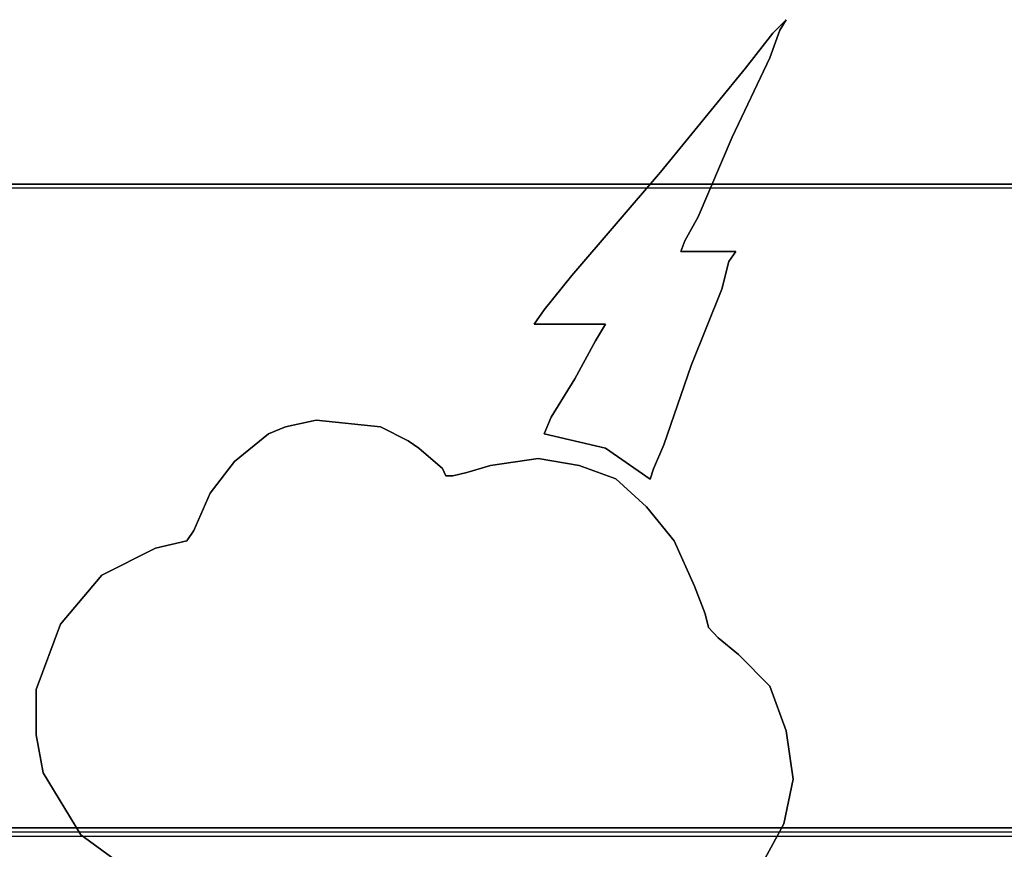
# Model space of a CAD drawing. Header units: millimetres. Extents: x 18084 to 52399, y 38174 to 56392.
# Tile 120 of 250: x 25561 to 25570, y 50629 to 50636. Entities that reach past the tile are written whole.
import ezdxf

# ---------------------------------------------------------------- set-up
doc = ezdxf.new("R2010")
doc.units = ezdxf.units.MM
doc.header["$LTSCALE"] = 100
doc.layers.add('30', color=7, linetype='Continuous')
doc.layers.add('45', color=7, linetype='Continuous')

msp = doc.modelspace()

# ---------------------------------------------------------------- linework, layer by layer
at = {"layer": '30', "color": 139}
for points in [[(25598.4408, 50634.7574), (25163.1307, 50634.7574), (25598.4408, 50634.7574)], [(25598.4408, 50634.7574), (25163.1307, 50634.7574), (25598.4408, 50634.7574)], [(25163.1307, 50629.2734), (25598.4408, 50629.2734), (25163.1307, 50629.2734)], [(25163.1307, 50629.2734), (25598.4408, 50629.2734), (25163.1307, 50629.2734)]]:
    msp.add_lwpolyline(points, close=True, dxfattribs=at)
at = {"layer": '30', "color": 7}
msp.add_lwpolyline([(25163.1307, 50629.2039), (25598.4408, 50629.2039), (25598.4408, 50629.3901), (25598.4408, 50631.5929), (25598.4408, 50634.7574), (25598.2571, 50634.7574), (25163.3145, 50634.7574), (25163.1307, 50634.7574), (25163.1307, 50631.5929), (25163.1307, 50629.3901), (25163.1307, 50629.2039)], close=True, dxfattribs=at)
msp.add_lwpolyline([(25163.1307, 50629.2039), (25598.4408, 50629.2039), (25598.4408, 50629.3901), (25598.4408, 50631.5929), (25598.4408, 50634.7574), (25598.2571, 50634.7574), (25163.3145, 50634.7574), (25163.1307, 50634.7574), (25163.1307, 50631.5929), (25163.1307, 50629.3901), (25163.1307, 50629.2039)], close=True, dxfattribs=at)
msp.add_lwpolyline([(25163.1307, 50629.2039), (25598.4408, 50629.2039), (25598.4408, 50629.3901), (25598.4408, 50631.5929), (25598.4408, 50634.7574), (25598.2571, 50634.7574), (25163.3145, 50634.7574), (25163.1307, 50634.7574), (25163.1307, 50631.5929), (25163.1307, 50629.3901), (25163.1307, 50629.2039)], close=True, dxfattribs=at)
msp.add_lwpolyline([(25163.1307, 50629.2039), (25598.4408, 50629.2039), (25598.4408, 50629.3901), (25598.4408, 50631.5929), (25598.4408, 50634.7574), (25598.2571, 50634.7574), (25163.3145, 50634.7574), (25163.1307, 50634.7574), (25163.1307, 50631.5929), (25163.1307, 50629.3901), (25163.1307, 50629.2039)], close=True, dxfattribs=at)
msp.add_lwpolyline([(25163.1307, 50629.2039), (25598.4408, 50629.2039), (25598.4408, 50629.3901), (25598.4408, 50631.5929), (25598.4408, 50634.7574), (25598.2571, 50634.7574), (25163.3145, 50634.7574), (25163.1307, 50634.7574), (25163.1307, 50631.5929), (25163.1307, 50629.3901), (25163.1307, 50629.2039)], close=True, dxfattribs=at)
msp.add_lwpolyline([(25163.1307, 50629.2039), (25598.4408, 50629.2039), (25598.4408, 50629.3901), (25598.4408, 50631.5929), (25598.4408, 50634.7574), (25598.2571, 50634.7574), (25163.3145, 50634.7574), (25163.1307, 50634.7574), (25163.1307, 50631.5929), (25163.1307, 50629.3901), (25163.1307, 50629.2039)], close=True, dxfattribs=at)
at = {"layer": '30', "color": 59}
for points in [[(25163.1307, 50629.2039), (25598.4408, 50629.2039), (25598.4408, 50629.3901), (25598.4408, 50631.5929), (25598.4408, 50634.7574), (25598.2571, 50634.7574), (25163.3145, 50634.7574), (25163.1307, 50634.7574), (25163.1307, 50631.5929), (25163.1307, 50629.3901), (25163.1307, 50629.2039)], [(25163.1307, 50629.2039), (25598.4408, 50629.2039), (25598.4408, 50629.3901), (25598.4408, 50631.5929), (25598.4408, 50634.7574), (25598.2571, 50634.7574), (25163.3145, 50634.7574), (25163.1307, 50634.7574), (25163.1307, 50631.5929), (25163.1307, 50629.3901), (25163.1307, 50629.2039)], [(25163.163, 50629.2386), (25598.4061, 50629.2386), (25598.4061, 50629.4225), (25598.4061, 50631.5977), (25598.4061, 50634.7227), (25598.2223, 50634.7227), (25163.3468, 50634.7227), (25163.163, 50634.7227), (25163.163, 50631.5977), (25163.163, 50629.4225), (25163.163, 50629.2386)], [(25163.163, 50629.2386), (25598.4061, 50629.2386), (25598.4061, 50629.4225), (25598.4061, 50631.5977), (25598.4061, 50634.7227), (25598.2223, 50634.7227), (25163.3468, 50634.7227), (25163.163, 50634.7227), (25163.163, 50631.5977), (25163.163, 50629.4225), (25163.163, 50629.2386)]]:
    msp.add_lwpolyline(points, close=True, dxfattribs=at)
at = {"layer": '30', "color": 7}
msp.add_lwpolyline([(25585.2394, 50614.9887), (25584.2593, 50617.2006), (25585.2394, 50619.4431), (25587.4141, 50620.3647), (25598.3489, 50620.3647), (25598.3489, 50622.2079), (25598.2877, 50622.2079), (25598.2877, 50624.7576), (25598.2877, 50627.6452), (25598.3489, 50628.7512), (25598.3489, 50628.9355), (25598.3489, 50628.9969), (25598.4408, 50629.0891), (25598.4408, 50629.2734), (25163.1307, 50629.2734)], dxfattribs=at)
msp.add_lwpolyline([(25585.2394, 50614.9887), (25584.2593, 50617.2006), (25585.2394, 50619.4431), (25587.4141, 50620.3647), (25598.3489, 50620.3647), (25598.3489, 50622.2079), (25598.2877, 50622.2079), (25598.2877, 50624.7576), (25598.2877, 50627.6452), (25598.3489, 50628.7512), (25598.3489, 50628.9355), (25598.3489, 50628.9969), (25598.4408, 50629.0891), (25598.4408, 50629.2734), (25163.1307, 50629.2734)], dxfattribs=at)
msp.add_lwpolyline([(25585.2394, 50614.9887), (25584.2593, 50617.2006), (25585.2394, 50619.4431), (25587.4141, 50620.3647), (25598.3489, 50620.3647), (25598.3489, 50622.2079), (25598.2877, 50622.2079), (25598.2877, 50624.7576), (25598.2877, 50627.6452), (25598.3489, 50628.7512), (25598.3489, 50628.9355), (25598.3489, 50628.9969), (25598.4408, 50629.0891), (25598.4408, 50629.2734), (25163.1307, 50629.2734)], dxfattribs=at)
msp.add_lwpolyline([(25585.2394, 50614.9887), (25584.2593, 50617.2006), (25585.2394, 50619.4431), (25587.4141, 50620.3647), (25598.3489, 50620.3647), (25598.3489, 50622.2079), (25598.2877, 50622.2079), (25598.2877, 50624.7576), (25598.2877, 50627.6452), (25598.3489, 50628.7512), (25598.3489, 50628.9355), (25598.3489, 50628.9969), (25598.4408, 50629.0891), (25598.4408, 50629.2734), (25163.1307, 50629.2734)], dxfattribs=at)
msp.add_lwpolyline([(25585.2394, 50614.9887), (25584.2593, 50617.2006), (25585.2394, 50619.4431), (25587.4141, 50620.3647), (25598.3489, 50620.3647), (25598.3489, 50622.2079), (25598.2877, 50622.2079), (25598.2877, 50624.7576), (25598.2877, 50627.6452), (25598.3489, 50628.7512), (25598.3489, 50628.9355), (25598.3489, 50628.9969), (25598.4408, 50629.0891), (25598.4408, 50629.2734), (25163.1307, 50629.2734)], dxfattribs=at)
msp.add_lwpolyline([(25585.2394, 50614.9887), (25584.2593, 50617.2006), (25585.2394, 50619.4431), (25587.4141, 50620.3647), (25598.3489, 50620.3647), (25598.3489, 50622.2079), (25598.2877, 50622.2079), (25598.2877, 50624.7576), (25598.2877, 50627.6452), (25598.3489, 50628.7512), (25598.3489, 50628.9355), (25598.3489, 50628.9969), (25598.4408, 50629.0891), (25598.4408, 50629.2734), (25163.1307, 50629.2734)], dxfattribs=at)
at = {"layer": '30', "color": 59}
msp.add_lwpolyline([(25585.2394, 50614.9887), (25584.2593, 50617.2006), (25585.2394, 50619.4431), (25587.4141, 50620.3647), (25598.3489, 50620.3647), (25598.3489, 50622.2079), (25598.2877, 50622.2079), (25598.2877, 50624.7576), (25598.2877, 50627.6452), (25598.3489, 50628.7512), (25598.3489, 50628.9355), (25598.3489, 50628.9969), (25598.4408, 50629.0891), (25598.4408, 50629.2734), (25163.1307, 50629.2734)], dxfattribs=at)
msp.add_lwpolyline([(25585.2394, 50614.9887), (25584.2593, 50617.2006), (25585.2394, 50619.4431), (25587.4141, 50620.3647), (25598.3489, 50620.3647), (25598.3489, 50622.2079), (25598.2877, 50622.2079), (25598.2877, 50624.7576), (25598.2877, 50627.6452), (25598.3489, 50628.7512), (25598.3489, 50628.9355), (25598.3489, 50628.9969), (25598.4408, 50629.0891), (25598.4408, 50629.2734), (25163.1307, 50629.2734)], dxfattribs=at)
at = {"layer": '45', "color": 139}
for p, q in [((25567.802, 50636.0424), (25567.9163, 50636.158)), ((25567.9163, 50636.158), (25567.802, 50636.0424)), ((25567.802, 50636.0424), (25567.9163, 50636.158)), ((25567.9163, 50636.158), (25567.802, 50636.0424)), ((25567.9163, 50636.158), (25567.8619, 50636.0699)), ((25567.8619, 50636.0699), (25567.9163, 50636.158)), ((25567.9163, 50636.158), (25567.8619, 50636.0699)), ((25567.8619, 50636.0699), (25567.9163, 50636.158)), ((25567.5681, 50635.7452), (25567.802, 50636.0424)), ((25567.802, 50636.0424), (25567.5681, 50635.7452)), ((25567.5681, 50635.7452), (25567.802, 50636.0424)), ((25567.802, 50636.0424), (25567.5681, 50635.7452)), ((25567.8619, 50636.0699), (25567.7748, 50635.8332)), ((25567.7748, 50635.8332), (25567.8619, 50636.0699)), ((25567.8619, 50636.0699), (25567.7748, 50635.8332)), ((25567.7748, 50635.8332), (25567.8619, 50636.0699)), ((25567.7748, 50635.8332), (25567.4538, 50635.1563)), ((25567.4538, 50635.1563), (25567.7748, 50635.8332)), ((25567.7748, 50635.8332), (25567.4538, 50635.1563)), ((25567.4538, 50635.1563), (25567.7748, 50635.8332)), ((25566.8445, 50634.859), (25567.5681, 50635.7452)), ((25567.5681, 50635.7452), (25566.8445, 50634.859)), ((25566.8445, 50634.859), (25567.5681, 50635.7452)), ((25567.5681, 50635.7452), (25566.8445, 50634.859)), ((25567.4538, 50635.1563), (25567.1655, 50634.4793)), ((25567.1655, 50634.4793), (25567.4538, 50635.1563)), ((25567.4538, 50635.1563), (25567.1655, 50634.4793)), ((25567.1655, 50634.4793), (25567.4538, 50635.1563)), ((25566.0883, 50633.9784), (25566.8445, 50634.859)), ((25566.8445, 50634.859), (25566.0883, 50633.9784)), ((25566.0883, 50633.9784), (25566.8445, 50634.859)), ((25566.8445, 50634.859), (25566.0883, 50633.9784)), ((25567.1655, 50634.4793), (25567.0512, 50634.2756)), ((25567.0512, 50634.2756), (25567.1655, 50634.4793)), ((25567.1655, 50634.4793), (25567.0512, 50634.2756)), ((25567.0512, 50634.2756), (25567.1655, 50634.4793)), ((25567.0512, 50634.2756), (25567.0186, 50634.1821)), ((25567.0186, 50634.1821), (25567.0512, 50634.2756)), ((25567.0512, 50634.2756), (25567.0186, 50634.1821)), ((25567.0186, 50634.1821), (25567.0512, 50634.2756)), ((25567.0186, 50634.1821), (25567.4865, 50634.1821)), ((25567.4865, 50634.1821), (25567.0186, 50634.1821)), ((25567.0186, 50634.1821), (25567.4865, 50634.1821)), ((25567.4865, 50634.1821), (25567.0186, 50634.1821)), ((25567.4865, 50634.1821), (25567.4266, 50634.0995)), ((25567.4266, 50634.0995), (25567.4865, 50634.1821)), ((25567.4865, 50634.1821), (25567.4266, 50634.0995)), ((25567.4266, 50634.0995), (25567.4865, 50634.1821)), ((25567.4865, 50634.1821), (25567.4865, 50634.1821)), ((25567.4865, 50634.1821), (25567.4865, 50634.1821)), ((25567.4266, 50634.0995), (25567.3668, 50633.8628)), ((25567.3668, 50633.8628), (25567.4266, 50634.0995)), ((25567.4266, 50634.0995), (25567.3668, 50633.8628)), ((25567.3668, 50633.8628), (25567.4266, 50634.0995)), ((25565.8544, 50633.6867), (25566.0883, 50633.9784)), ((25566.0883, 50633.9784), (25565.8544, 50633.6867)), ((25565.8544, 50633.6867), (25566.0883, 50633.9784)), ((25566.0883, 50633.9784), (25565.8544, 50633.6867)), ((25567.3668, 50633.8628), (25567.1057, 50633.2134)), ((25567.1057, 50633.2134), (25567.3668, 50633.8628)), ((25567.3668, 50633.8628), (25567.1057, 50633.2134)), ((25567.1057, 50633.2134), (25567.3668, 50633.8628)), ((25565.7673, 50633.5656), (25565.8544, 50633.6867)), ((25565.8544, 50633.6867), (25565.7673, 50633.5656)), ((25565.7673, 50633.5656), (25565.8544, 50633.6867)), ((25565.8544, 50633.6867), (25565.7673, 50633.5656)), ((25565.8544, 50633.5656), (25565.7673, 50633.5656)), ((25565.7673, 50633.5656), (25565.8544, 50633.5656)), ((25565.8544, 50633.5656), (25565.7673, 50633.5656)), ((25565.7673, 50633.5656), (25565.8544, 50633.5656)), ((25566.0556, 50633.5656), (25565.8544, 50633.5656)), ((25565.8544, 50633.5656), (25566.0556, 50633.5656)), ((25566.0556, 50633.5656), (25565.8544, 50633.5656)), ((25565.8544, 50633.5656), (25566.0556, 50633.5656)), ((25566.2624, 50633.5656), (25566.0556, 50633.5656)), ((25566.0556, 50633.5656), (25566.2624, 50633.5656)), ((25566.2624, 50633.5656), (25566.0556, 50633.5656)), ((25566.0556, 50633.5656), (25566.2624, 50633.5656)), ((25566.3766, 50633.5656), (25566.2624, 50633.5656)), ((25566.2624, 50633.5656), (25566.3766, 50633.5656)), ((25566.3766, 50633.5656), (25566.2624, 50633.5656)), ((25566.2624, 50633.5656), (25566.3766, 50633.5656)), ((25566.2896, 50633.4225), (25566.3766, 50633.5656)), ((25566.3766, 50633.5656), (25566.2896, 50633.4225)), ((25566.2896, 50633.4225), (25566.3766, 50633.5656)), ((25566.3766, 50633.5656), (25566.2896, 50633.4225)), ((25566.1155, 50633.0978), (25566.2896, 50633.4225)), ((25566.2896, 50633.4225), (25566.1155, 50633.0978)), ((25566.1155, 50633.0978), (25566.2896, 50633.4225)), ((25566.2896, 50633.4225), (25566.1155, 50633.0978)), ((25567.1057, 50633.2134), (25566.8717, 50632.5364)), ((25566.8717, 50632.5364), (25567.1057, 50633.2134)), ((25567.1057, 50633.2134), (25566.8717, 50632.5364)), ((25566.8717, 50632.5364), (25567.1057, 50633.2134)), ((25565.9142, 50632.7731), (25566.1155, 50633.0978)), ((25566.1155, 50633.0978), (25565.9142, 50632.7731)), ((25565.9142, 50632.7731), (25566.1155, 50633.0978)), ((25566.1155, 50633.0978), (25565.9142, 50632.7731)), ((25563.6509, 50632.6909), (25563.9117, 50632.7459)), ((25563.6509, 50632.6909), (25563.9117, 50632.7459)), ((25563.9117, 50632.7459), (25564.4605, 50632.6909)), ((25563.9117, 50632.7459), (25564.4605, 50632.6909)), ((25565.8544, 50632.63), (25565.9142, 50632.7731)), ((25565.9142, 50632.7731), (25565.8544, 50632.63)), ((25565.8544, 50632.63), (25565.9142, 50632.7731)), ((25565.9142, 50632.7731), (25565.8544, 50632.63)), ((25563.5042, 50632.6304), (25563.6509, 50632.6909)), ((25563.5042, 50632.6304), (25563.6509, 50632.6909)), ((25564.4605, 50632.6909), (25564.6941, 50632.5699)), ((25564.4605, 50632.6909), (25564.6941, 50632.5699)), ((25563.2163, 50632.3939), (25563.5042, 50632.6304)), ((25563.2163, 50632.3939), (25563.5042, 50632.6304)), ((25564.6941, 50632.5699), (25564.7865, 50632.5094)), ((25564.6941, 50632.5699), (25564.7865, 50632.5094)), ((25566.3766, 50632.5089), (25565.8544, 50632.63)), ((25565.8544, 50632.63), (25566.3766, 50632.5089)), ((25566.3766, 50632.5089), (25565.8544, 50632.63)), ((25565.8544, 50632.63), (25566.3766, 50632.5089)), ((25564.7865, 50632.5094), (25564.9876, 50632.3334)), ((25564.7865, 50632.5094), (25564.9876, 50632.3334)), ((25566.7575, 50632.2447), (25566.3766, 50632.5089)), ((25566.3766, 50632.5089), (25566.7575, 50632.2447)), ((25566.3766, 50632.5089), (25566.3766, 50632.5089)), ((25566.7575, 50632.2447), (25566.3766, 50632.5089)), ((25566.3766, 50632.5089), (25566.7575, 50632.2447)), ((25566.3766, 50632.5089), (25566.3766, 50632.5089)), ((25566.8717, 50632.5364), (25566.7847, 50632.3328)), ((25566.7847, 50632.3328), (25566.8717, 50632.5364)), ((25566.8717, 50632.5364), (25566.7847, 50632.3328)), ((25566.7847, 50632.3328), (25566.8717, 50632.5364)), ((25563.0098, 50632.1244), (25563.2163, 50632.3939)), ((25563.0098, 50632.1244), (25563.2163, 50632.3939)), ((25565.3951, 50632.3609), (25565.8026, 50632.4214)), ((25565.3951, 50632.3609), (25565.8026, 50632.4214)), ((25565.8026, 50632.4214), (25566.1503, 50632.3609)), ((25565.8026, 50632.4214), (25566.1503, 50632.3609)), ((25564.9876, 50632.3334), (25565.0147, 50632.2729)), ((25564.9876, 50632.3334), (25565.0147, 50632.2729)), ((25565.194, 50632.3004), (25565.3951, 50632.3609)), ((25565.194, 50632.3004), (25565.3951, 50632.3609)), ((25566.1503, 50632.3609), (25566.4654, 50632.2454)), ((25566.1503, 50632.3609), (25566.4654, 50632.2454)), ((25566.7847, 50632.3328), (25566.7575, 50632.2447)), ((25566.7575, 50632.2447), (25566.7847, 50632.3328)), ((25566.7847, 50632.3328), (25566.7575, 50632.2447)), ((25566.7575, 50632.2447), (25566.7847, 50632.3328)), ((25565.0147, 50632.2729), (25565.0745, 50632.2729)), ((25565.0147, 50632.2729), (25565.0745, 50632.2729)), ((25565.0745, 50632.2729), (25565.194, 50632.3004)), ((25565.0745, 50632.2729), (25565.194, 50632.3004)), ((25566.4654, 50632.2454), (25566.7262, 50632.0088)), ((25566.4654, 50632.2454), (25566.7262, 50632.0088)), ((25562.8685, 50631.8053), (25563.0098, 50632.1244)), ((25562.8685, 50631.8053), (25563.0098, 50632.1244)), ((25566.7262, 50632.0088), (25566.9599, 50631.7173)), ((25566.7262, 50632.0088), (25566.9599, 50631.7173)), ((25562.8088, 50631.7173), (25562.8685, 50631.8053)), ((25562.8088, 50631.7173), (25562.8685, 50631.8053)), ((25562.0861, 50631.4258), (25562.5425, 50631.6568)), ((25562.0861, 50631.4258), (25562.5425, 50631.6568)), ((25562.5425, 50631.6568), (25562.8088, 50631.7173)), ((25562.5425, 50631.6568), (25562.8088, 50631.7173)), ((25566.9599, 50631.7173), (25567.1337, 50631.3322)), ((25566.9599, 50631.7173), (25567.1337, 50631.3322)), ((25561.733, 50631.0077), (25562.0861, 50631.4258)), ((25561.733, 50631.0077), (25562.0861, 50631.4258)), ((25567.1337, 50631.3322), (25567.2261, 50631.0957)), ((25567.1337, 50631.3322), (25567.2261, 50631.0957)), ((25567.2261, 50631.0957), (25567.2533, 50630.9802)), ((25567.2261, 50631.0957), (25567.2533, 50630.9802)), ((25561.5265, 50630.4521), (25561.733, 50631.0077)), ((25561.5265, 50630.4521), (25561.733, 50631.0077)), ((25567.2533, 50630.9802), (25567.3348, 50630.8922)), ((25567.2533, 50630.9802), (25567.3348, 50630.8922)), ((25567.3348, 50630.8922), (25567.5086, 50630.7492)), ((25567.3348, 50630.8922), (25567.5086, 50630.7492)), ((25567.5086, 50630.7492), (25567.7749, 50630.4796)), ((25567.5086, 50630.7492), (25567.7749, 50630.4796)), ((25567.7749, 50630.4796), (25567.9161, 50630.1001)), ((25567.7749, 50630.4796), (25567.9161, 50630.1001)), ((25561.5265, 50630.0671), (25561.5265, 50630.4521)), ((25561.5265, 50630.0671), (25561.5265, 50630.4521)), ((25561.5863, 50629.7425), (25561.5265, 50630.0671)), ((25561.5863, 50629.7425), (25561.5265, 50630.0671)), ((25567.9161, 50630.1001), (25567.9759, 50629.6875)), ((25567.9161, 50630.1001), (25567.9759, 50629.6875)), ((25561.9068, 50629.2144), (25561.5863, 50629.7425)), ((25561.9068, 50629.2144), (25561.5863, 50629.7425)), ((25567.9759, 50629.6875), (25567.8944, 50629.308)), ((25567.9759, 50629.6875), (25567.8944, 50629.308)), ((25567.8944, 50629.308), (25567.7151, 50628.9779)), ((25567.8944, 50629.308), (25567.7151, 50628.9779)), ((25562.4284, 50628.8349), (25561.9068, 50629.2144)), ((25562.4284, 50628.8349), (25561.9068, 50629.2144))]:
    msp.add_line(p, q, dxfattribs=at)
at = {"layer": '45', "color": 7}
for p, q in [((25567.9163, 50636.158), (25567.802, 50636.0424)), ((25567.9163, 50636.158), (25567.802, 50636.0424)), ((25567.8619, 50636.0699), (25567.9163, 50636.158)), ((25567.8619, 50636.0699), (25567.9163, 50636.158)), ((25567.802, 50636.0424), (25567.5681, 50635.7452)), ((25567.802, 50636.0424), (25567.5681, 50635.7452)), ((25567.7748, 50635.8332), (25567.8619, 50636.0699)), ((25567.7748, 50635.8332), (25567.8619, 50636.0699)), ((25567.4538, 50635.1563), (25567.7748, 50635.8332)), ((25567.4538, 50635.1563), (25567.7748, 50635.8332)), ((25567.5681, 50635.7452), (25566.8445, 50634.859)), ((25567.5681, 50635.7452), (25566.8445, 50634.859)), ((25567.1655, 50634.4793), (25567.4538, 50635.1563)), ((25567.1655, 50634.4793), (25567.4538, 50635.1563)), ((25566.8445, 50634.859), (25566.0883, 50633.9784)), ((25566.8445, 50634.859), (25566.0883, 50633.9784)), ((25567.0512, 50634.2756), (25567.1655, 50634.4793)), ((25567.0512, 50634.2756), (25567.1655, 50634.4793)), ((25567.0186, 50634.1821), (25567.0512, 50634.2756)), ((25567.0186, 50634.1821), (25567.0512, 50634.2756)), ((25567.4865, 50634.1821), (25567.0186, 50634.1821)), ((25567.4865, 50634.1821), (25567.0186, 50634.1821)), ((25567.4266, 50634.0995), (25567.4865, 50634.1821)), ((25567.4266, 50634.0995), (25567.4865, 50634.1821)), ((25567.3668, 50633.8628), (25567.4266, 50634.0995)), ((25567.3668, 50633.8628), (25567.4266, 50634.0995)), ((25566.0883, 50633.9784), (25565.8544, 50633.6867)), ((25566.0883, 50633.9784), (25565.8544, 50633.6867)), ((25567.1057, 50633.2134), (25567.3668, 50633.8628)), ((25567.1057, 50633.2134), (25567.3668, 50633.8628)), ((25565.8544, 50633.6867), (25565.7673, 50633.5656)), ((25565.8544, 50633.6867), (25565.7673, 50633.5656)), ((25565.7673, 50633.5656), (25565.8544, 50633.5656)), ((25565.7673, 50633.5656), (25565.8544, 50633.5656)), ((25565.8544, 50633.5656), (25566.0556, 50633.5656)), ((25565.8544, 50633.5656), (25566.0556, 50633.5656)), ((25566.0556, 50633.5656), (25566.2624, 50633.5656)), ((25566.0556, 50633.5656), (25566.2624, 50633.5656)), ((25566.2624, 50633.5656), (25566.3766, 50633.5656)), ((25566.2624, 50633.5656), (25566.3766, 50633.5656)), ((25566.3766, 50633.5656), (25566.2896, 50633.4225)), ((25566.3766, 50633.5656), (25566.2896, 50633.4225)), ((25566.2896, 50633.4225), (25566.1155, 50633.0978)), ((25566.2896, 50633.4225), (25566.1155, 50633.0978)), ((25566.8717, 50632.5364), (25567.1057, 50633.2134)), ((25566.8717, 50632.5364), (25567.1057, 50633.2134)), ((25566.1155, 50633.0978), (25565.9142, 50632.7731)), ((25566.1155, 50633.0978), (25565.9142, 50632.7731)), ((25563.9117, 50632.7459), (25563.6509, 50632.6909)), ((25563.9117, 50632.7459), (25563.6509, 50632.6909)), ((25564.4605, 50632.6909), (25563.9117, 50632.7459)), ((25564.4605, 50632.6909), (25563.9117, 50632.7459)), ((25565.9142, 50632.7731), (25565.8544, 50632.63)), ((25565.9142, 50632.7731), (25565.8544, 50632.63)), ((25563.6509, 50632.6909), (25563.5042, 50632.6304)), ((25563.6509, 50632.6909), (25563.5042, 50632.6304)), ((25564.6941, 50632.5699), (25564.4605, 50632.6909)), ((25564.6941, 50632.5699), (25564.4605, 50632.6909)), ((25563.5042, 50632.6304), (25563.2163, 50632.3939)), ((25563.5042, 50632.6304), (25563.2163, 50632.3939)), ((25564.7865, 50632.5094), (25564.6941, 50632.5699)), ((25564.7865, 50632.5094), (25564.6941, 50632.5699)), ((25565.8544, 50632.63), (25566.3766, 50632.5089)), ((25565.8544, 50632.63), (25566.3766, 50632.5089)), ((25564.9876, 50632.3334), (25564.7865, 50632.5094)), ((25564.9876, 50632.3334), (25564.7865, 50632.5094)), ((25566.3766, 50632.5089), (25566.7575, 50632.2447)), ((25566.3766, 50632.5089), (25566.3766, 50632.5089)), ((25566.3766, 50632.5089), (25566.7575, 50632.2447)), ((25566.3766, 50632.5089), (25566.3766, 50632.5089)), ((25566.7847, 50632.3328), (25566.8717, 50632.5364)), ((25566.7847, 50632.3328), (25566.8717, 50632.5364)), ((25563.2163, 50632.3939), (25563.0098, 50632.1244)), ((25563.2163, 50632.3939), (25563.0098, 50632.1244)), ((25565.8026, 50632.4214), (25565.3951, 50632.3609)), ((25565.8026, 50632.4214), (25565.3951, 50632.3609)), ((25566.1503, 50632.3609), (25565.8026, 50632.4214)), ((25566.1503, 50632.3609), (25565.8026, 50632.4214)), ((25565.0147, 50632.2729), (25564.9876, 50632.3334)), ((25565.0147, 50632.2729), (25564.9876, 50632.3334)), ((25565.3951, 50632.3609), (25565.194, 50632.3004)), ((25565.3951, 50632.3609), (25565.194, 50632.3004)), ((25566.4654, 50632.2454), (25566.1503, 50632.3609)), ((25566.4654, 50632.2454), (25566.1503, 50632.3609)), ((25566.7575, 50632.2447), (25566.7847, 50632.3328)), ((25566.7575, 50632.2447), (25566.7847, 50632.3328)), ((25565.0745, 50632.2729), (25565.0147, 50632.2729)), ((25565.0745, 50632.2729), (25565.0147, 50632.2729)), ((25565.194, 50632.3004), (25565.0745, 50632.2729)), ((25565.194, 50632.3004), (25565.0745, 50632.2729)), ((25566.7262, 50632.0088), (25566.4654, 50632.2454)), ((25566.4654, 50632.2454), (25566.4654, 50632.2454)), ((25566.7262, 50632.0088), (25566.4654, 50632.2454)), ((25566.4654, 50632.2454), (25566.4654, 50632.2454)), ((25563.0098, 50632.1244), (25562.8685, 50631.8053)), ((25563.0098, 50632.1244), (25562.8685, 50631.8053)), ((25566.9599, 50631.7173), (25566.7262, 50632.0088)), ((25566.9599, 50631.7173), (25566.7262, 50632.0088)), ((25562.8685, 50631.8053), (25562.8088, 50631.7173)), ((25562.8685, 50631.8053), (25562.8088, 50631.7173)), ((25562.5425, 50631.6568), (25562.0861, 50631.4258)), ((25562.5425, 50631.6568), (25562.0861, 50631.4258)), ((25562.8088, 50631.7173), (25562.5425, 50631.6568)), ((25562.8088, 50631.7173), (25562.5425, 50631.6568)), ((25567.1337, 50631.3322), (25566.9599, 50631.7173)), ((25567.1337, 50631.3322), (25566.9599, 50631.7173)), ((25562.0861, 50631.4258), (25561.733, 50631.0077)), ((25562.0861, 50631.4258), (25561.733, 50631.0077)), ((25567.2261, 50631.0957), (25567.1337, 50631.3322)), ((25567.2261, 50631.0957), (25567.1337, 50631.3322)), ((25567.2533, 50630.9802), (25567.2261, 50631.0957)), ((25567.2533, 50630.9802), (25567.2261, 50631.0957)), ((25561.733, 50631.0077), (25561.5265, 50630.4521)), ((25561.733, 50631.0077), (25561.5265, 50630.4521)), ((25567.3348, 50630.8922), (25567.2533, 50630.9802)), ((25567.3348, 50630.8922), (25567.2533, 50630.9802)), ((25567.5086, 50630.7492), (25567.3348, 50630.8922)), ((25567.5086, 50630.7492), (25567.3348, 50630.8922)), ((25567.7749, 50630.4796), (25567.5086, 50630.7492)), ((25567.7749, 50630.4796), (25567.5086, 50630.7492)), ((25567.9161, 50630.1001), (25567.7749, 50630.4796)), ((25567.9161, 50630.1001), (25567.7749, 50630.4796)), ((25561.5265, 50630.4521), (25561.5265, 50630.0671)), ((25561.5265, 50630.4521), (25561.5265, 50630.0671)), ((25561.5265, 50630.0671), (25561.5863, 50629.7425)), ((25561.5265, 50630.0671), (25561.5863, 50629.7425)), ((25567.9759, 50629.6875), (25567.9161, 50630.1001)), ((25567.9759, 50629.6875), (25567.9161, 50630.1001)), ((25561.5863, 50629.7425), (25561.9068, 50629.2144)), ((25561.5863, 50629.7425), (25561.9068, 50629.2144)), ((25567.8944, 50629.308), (25567.9759, 50629.6875)), ((25567.8944, 50629.308), (25567.9759, 50629.6875)), ((25567.7151, 50628.9779), (25567.8944, 50629.308)), ((25567.7151, 50628.9779), (25567.8944, 50629.308)), ((25561.9068, 50629.2144), (25562.4284, 50628.8349)), ((25561.9068, 50629.2144), (25562.4284, 50628.8349))]:
    msp.add_line(p, q, dxfattribs=at)
at = {"layer": '45', "color": 254}
for p, q in [((25567.9163, 50636.158), (25567.802, 50636.0424)), ((25567.9163, 50636.158), (25567.802, 50636.0424)), ((25567.8619, 50636.0699), (25567.9163, 50636.158)), ((25567.8619, 50636.0699), (25567.9163, 50636.158)), ((25567.802, 50636.0424), (25567.5681, 50635.7452)), ((25567.802, 50636.0424), (25567.5681, 50635.7452)), ((25567.7748, 50635.8332), (25567.8619, 50636.0699)), ((25567.7748, 50635.8332), (25567.8619, 50636.0699)), ((25567.4538, 50635.1563), (25567.7748, 50635.8332)), ((25567.4538, 50635.1563), (25567.7748, 50635.8332)), ((25567.5681, 50635.7452), (25566.8445, 50634.859)), ((25567.5681, 50635.7452), (25566.8445, 50634.859)), ((25567.1655, 50634.4793), (25567.4538, 50635.1563)), ((25567.1655, 50634.4793), (25567.4538, 50635.1563)), ((25566.8445, 50634.859), (25566.0883, 50633.9784)), ((25566.8445, 50634.859), (25566.0883, 50633.9784)), ((25567.0512, 50634.2756), (25567.1655, 50634.4793)), ((25567.0512, 50634.2756), (25567.1655, 50634.4793)), ((25567.0186, 50634.1821), (25567.0512, 50634.2756)), ((25567.0186, 50634.1821), (25567.0512, 50634.2756)), ((25567.4865, 50634.1821), (25567.0186, 50634.1821)), ((25567.4865, 50634.1821), (25567.0186, 50634.1821)), ((25567.4266, 50634.0995), (25567.4865, 50634.1821)), ((25567.4266, 50634.0995), (25567.4865, 50634.1821)), ((25567.3668, 50633.8628), (25567.4266, 50634.0995)), ((25567.3668, 50633.8628), (25567.4266, 50634.0995)), ((25566.0883, 50633.9784), (25565.8544, 50633.6867)), ((25566.0883, 50633.9784), (25565.8544, 50633.6867)), ((25567.1057, 50633.2134), (25567.3668, 50633.8628)), ((25567.1057, 50633.2134), (25567.3668, 50633.8628)), ((25565.8544, 50633.6867), (25565.7673, 50633.5656)), ((25565.8544, 50633.6867), (25565.7673, 50633.5656)), ((25565.7673, 50633.5656), (25565.8544, 50633.5656)), ((25565.7673, 50633.5656), (25565.8544, 50633.5656)), ((25565.8544, 50633.5656), (25566.0556, 50633.5656)), ((25565.8544, 50633.5656), (25566.0556, 50633.5656)), ((25566.0556, 50633.5656), (25566.2624, 50633.5656)), ((25566.0556, 50633.5656), (25566.2624, 50633.5656)), ((25566.2624, 50633.5656), (25566.3766, 50633.5656)), ((25566.2624, 50633.5656), (25566.3766, 50633.5656)), ((25566.3766, 50633.5656), (25566.2896, 50633.4225)), ((25566.3766, 50633.5656), (25566.2896, 50633.4225)), ((25566.2896, 50633.4225), (25566.1155, 50633.0978)), ((25566.2896, 50633.4225), (25566.1155, 50633.0978)), ((25566.8717, 50632.5364), (25567.1057, 50633.2134)), ((25566.8717, 50632.5364), (25567.1057, 50633.2134)), ((25566.1155, 50633.0978), (25565.9142, 50632.7731)), ((25566.1155, 50633.0978), (25565.9142, 50632.7731)), ((25563.9117, 50632.7459), (25563.6509, 50632.6909)), ((25563.9117, 50632.7459), (25563.6509, 50632.6909)), ((25563.9117, 50632.7459), (25563.6509, 50632.6909)), ((25563.9117, 50632.7459), (25563.6509, 50632.6909)), ((25564.4605, 50632.6909), (25563.9117, 50632.7459)), ((25564.4605, 50632.6909), (25563.9117, 50632.7459)), ((25564.4605, 50632.6909), (25563.9117, 50632.7459)), ((25564.4605, 50632.6909), (25563.9117, 50632.7459)), ((25565.9142, 50632.7731), (25565.8544, 50632.63)), ((25565.9142, 50632.7731), (25565.8544, 50632.63)), ((25563.6509, 50632.6909), (25563.5042, 50632.6304)), ((25563.6509, 50632.6909), (25563.5042, 50632.6304)), ((25563.6509, 50632.6909), (25563.5042, 50632.6304)), ((25563.6509, 50632.6909), (25563.5042, 50632.6304)), ((25564.6941, 50632.5699), (25564.4605, 50632.6909)), ((25564.6941, 50632.5699), (25564.4605, 50632.6909)), ((25564.6941, 50632.5699), (25564.4605, 50632.6909)), ((25564.6941, 50632.5699), (25564.4605, 50632.6909)), ((25563.5042, 50632.6304), (25563.2163, 50632.3939)), ((25563.5042, 50632.6304), (25563.2163, 50632.3939)), ((25563.5042, 50632.6304), (25563.2163, 50632.3939)), ((25563.5042, 50632.6304), (25563.2163, 50632.3939)), ((25564.7865, 50632.5094), (25564.6941, 50632.5699)), ((25564.7865, 50632.5094), (25564.6941, 50632.5699)), ((25564.7865, 50632.5094), (25564.6941, 50632.5699)), ((25564.7865, 50632.5094), (25564.6941, 50632.5699)), ((25565.8544, 50632.63), (25566.3766, 50632.5089)), ((25565.8544, 50632.63), (25566.3766, 50632.5089)), ((25564.9876, 50632.3334), (25564.7865, 50632.5094)), ((25564.9876, 50632.3334), (25564.7865, 50632.5094)), ((25564.9876, 50632.3334), (25564.7865, 50632.5094)), ((25564.9876, 50632.3334), (25564.7865, 50632.5094)), ((25566.3766, 50632.5089), (25566.7575, 50632.2447)), ((25566.3766, 50632.5089), (25566.3766, 50632.5089)), ((25566.3766, 50632.5089), (25566.7575, 50632.2447)), ((25566.3766, 50632.5089), (25566.3766, 50632.5089)), ((25566.7847, 50632.3328), (25566.8717, 50632.5364)), ((25566.7847, 50632.3328), (25566.8717, 50632.5364)), ((25563.2163, 50632.3939), (25563.0098, 50632.1244)), ((25563.2163, 50632.3939), (25563.0098, 50632.1244)), ((25563.2163, 50632.3939), (25563.0098, 50632.1244)), ((25563.2163, 50632.3939), (25563.0098, 50632.1244)), ((25565.8026, 50632.4214), (25565.3951, 50632.3609)), ((25565.8026, 50632.4214), (25565.3951, 50632.3609)), ((25565.8026, 50632.4214), (25565.3951, 50632.3609)), ((25565.8026, 50632.4214), (25565.3951, 50632.3609)), ((25566.1503, 50632.3609), (25565.8026, 50632.4214)), ((25566.1503, 50632.3609), (25565.8026, 50632.4214)), ((25566.1503, 50632.3609), (25565.8026, 50632.4214)), ((25566.1503, 50632.3609), (25565.8026, 50632.4214)), ((25565.0147, 50632.2729), (25564.9876, 50632.3334)), ((25565.0147, 50632.2729), (25564.9876, 50632.3334)), ((25565.0147, 50632.2729), (25564.9876, 50632.3334)), ((25565.0147, 50632.2729), (25564.9876, 50632.3334)), ((25565.3951, 50632.3609), (25565.194, 50632.3004)), ((25565.3951, 50632.3609), (25565.194, 50632.3004)), ((25565.3951, 50632.3609), (25565.194, 50632.3004)), ((25565.3951, 50632.3609), (25565.194, 50632.3004)), ((25566.4654, 50632.2454), (25566.1503, 50632.3609)), ((25566.4654, 50632.2454), (25566.1503, 50632.3609)), ((25566.4654, 50632.2454), (25566.1503, 50632.3609)), ((25566.4654, 50632.2454), (25566.1503, 50632.3609)), ((25566.7575, 50632.2447), (25566.7847, 50632.3328)), ((25566.7575, 50632.2447), (25566.7847, 50632.3328)), ((25565.0745, 50632.2729), (25565.0147, 50632.2729)), ((25565.0745, 50632.2729), (25565.0147, 50632.2729)), ((25565.0745, 50632.2729), (25565.0147, 50632.2729)), ((25565.0745, 50632.2729), (25565.0147, 50632.2729)), ((25565.194, 50632.3004), (25565.0745, 50632.2729)), ((25565.194, 50632.3004), (25565.0745, 50632.2729)), ((25565.194, 50632.3004), (25565.0745, 50632.2729)), ((25565.194, 50632.3004), (25565.0745, 50632.2729)), ((25566.7262, 50632.0088), (25566.4654, 50632.2454)), ((25566.4654, 50632.2454), (25566.4654, 50632.2454)), ((25566.7262, 50632.0088), (25566.4654, 50632.2454)), ((25566.4654, 50632.2454), (25566.4654, 50632.2454)), ((25566.7262, 50632.0088), (25566.4654, 50632.2454)), ((25566.4654, 50632.2454), (25566.4654, 50632.2454)), ((25566.7262, 50632.0088), (25566.4654, 50632.2454)), ((25566.4654, 50632.2454), (25566.4654, 50632.2454)), ((25563.0098, 50632.1244), (25562.8685, 50631.8053)), ((25563.0098, 50632.1244), (25562.8685, 50631.8053)), ((25563.0098, 50632.1244), (25562.8685, 50631.8053)), ((25563.0098, 50632.1244), (25562.8685, 50631.8053)), ((25566.9599, 50631.7173), (25566.7262, 50632.0088)), ((25566.9599, 50631.7173), (25566.7262, 50632.0088)), ((25566.9599, 50631.7173), (25566.7262, 50632.0088)), ((25566.9599, 50631.7173), (25566.7262, 50632.0088)), ((25562.8685, 50631.8053), (25562.8088, 50631.7173)), ((25562.8685, 50631.8053), (25562.8088, 50631.7173)), ((25562.8685, 50631.8053), (25562.8088, 50631.7173)), ((25562.8685, 50631.8053), (25562.8088, 50631.7173)), ((25562.5425, 50631.6568), (25562.0861, 50631.4258)), ((25562.5425, 50631.6568), (25562.0861, 50631.4258)), ((25562.5425, 50631.6568), (25562.0861, 50631.4258)), ((25562.5425, 50631.6568), (25562.0861, 50631.4258)), ((25562.8088, 50631.7173), (25562.5425, 50631.6568)), ((25562.8088, 50631.7173), (25562.5425, 50631.6568)), ((25562.8088, 50631.7173), (25562.5425, 50631.6568)), ((25562.8088, 50631.7173), (25562.5425, 50631.6568)), ((25567.1337, 50631.3322), (25566.9599, 50631.7173)), ((25567.1337, 50631.3322), (25566.9599, 50631.7173)), ((25567.1337, 50631.3322), (25566.9599, 50631.7173)), ((25567.1337, 50631.3322), (25566.9599, 50631.7173)), ((25562.0861, 50631.4258), (25561.733, 50631.0077)), ((25562.0861, 50631.4258), (25561.733, 50631.0077)), ((25562.0861, 50631.4258), (25561.733, 50631.0077)), ((25562.0861, 50631.4258), (25561.733, 50631.0077)), ((25567.2261, 50631.0957), (25567.1337, 50631.3322)), ((25567.2261, 50631.0957), (25567.1337, 50631.3322)), ((25567.2261, 50631.0957), (25567.1337, 50631.3322)), ((25567.2261, 50631.0957), (25567.1337, 50631.3322)), ((25567.2533, 50630.9802), (25567.2261, 50631.0957)), ((25567.2533, 50630.9802), (25567.2261, 50631.0957)), ((25567.2533, 50630.9802), (25567.2261, 50631.0957)), ((25567.2533, 50630.9802), (25567.2261, 50631.0957)), ((25561.733, 50631.0077), (25561.5265, 50630.4521)), ((25561.733, 50631.0077), (25561.5265, 50630.4521)), ((25561.733, 50631.0077), (25561.5265, 50630.4521)), ((25561.733, 50631.0077), (25561.5265, 50630.4521)), ((25567.3348, 50630.8922), (25567.2533, 50630.9802)), ((25567.3348, 50630.8922), (25567.2533, 50630.9802)), ((25567.3348, 50630.8922), (25567.2533, 50630.9802)), ((25567.3348, 50630.8922), (25567.2533, 50630.9802)), ((25567.5086, 50630.7492), (25567.3348, 50630.8922)), ((25567.5086, 50630.7492), (25567.3348, 50630.8922)), ((25567.5086, 50630.7492), (25567.3348, 50630.8922)), ((25567.5086, 50630.7492), (25567.3348, 50630.8922)), ((25567.7749, 50630.4796), (25567.5086, 50630.7492)), ((25567.7749, 50630.4796), (25567.5086, 50630.7492)), ((25567.7749, 50630.4796), (25567.5086, 50630.7492)), ((25567.7749, 50630.4796), (25567.5086, 50630.7492)), ((25567.9161, 50630.1001), (25567.7749, 50630.4796)), ((25567.9161, 50630.1001), (25567.7749, 50630.4796)), ((25567.9161, 50630.1001), (25567.7749, 50630.4796)), ((25567.9161, 50630.1001), (25567.7749, 50630.4796)), ((25561.5265, 50630.4521), (25561.5265, 50630.0671)), ((25561.5265, 50630.4521), (25561.5265, 50630.0671)), ((25561.5265, 50630.4521), (25561.5265, 50630.0671)), ((25561.5265, 50630.4521), (25561.5265, 50630.0671)), ((25561.5265, 50630.0671), (25561.5863, 50629.7425)), ((25561.5265, 50630.0671), (25561.5863, 50629.7425)), ((25561.5265, 50630.0671), (25561.5863, 50629.7425)), ((25561.5265, 50630.0671), (25561.5863, 50629.7425)), ((25567.9759, 50629.6875), (25567.9161, 50630.1001)), ((25567.9759, 50629.6875), (25567.9161, 50630.1001)), ((25567.9759, 50629.6875), (25567.9161, 50630.1001)), ((25567.9759, 50629.6875), (25567.9161, 50630.1001)), ((25561.5863, 50629.7425), (25561.9068, 50629.2144)), ((25561.5863, 50629.7425), (25561.9068, 50629.2144)), ((25561.5863, 50629.7425), (25561.9068, 50629.2144)), ((25561.5863, 50629.7425), (25561.9068, 50629.2144)), ((25567.8944, 50629.308), (25567.9759, 50629.6875)), ((25567.8944, 50629.308), (25567.9759, 50629.6875)), ((25567.8944, 50629.308), (25567.9759, 50629.6875)), ((25567.8944, 50629.308), (25567.9759, 50629.6875)), ((25567.7151, 50628.9779), (25567.8944, 50629.308)), ((25567.7151, 50628.9779), (25567.8944, 50629.308)), ((25567.7151, 50628.9779), (25567.8944, 50629.308)), ((25567.7151, 50628.9779), (25567.8944, 50629.308)), ((25561.9068, 50629.2144), (25562.4284, 50628.8349)), ((25561.9068, 50629.2144), (25562.4284, 50628.8349)), ((25561.9068, 50629.2144), (25562.4284, 50628.8349)), ((25561.9068, 50629.2144), (25562.4284, 50628.8349))]:
    msp.add_line(p, q, dxfattribs=at)

doc.saveas('drawing.dxf')
